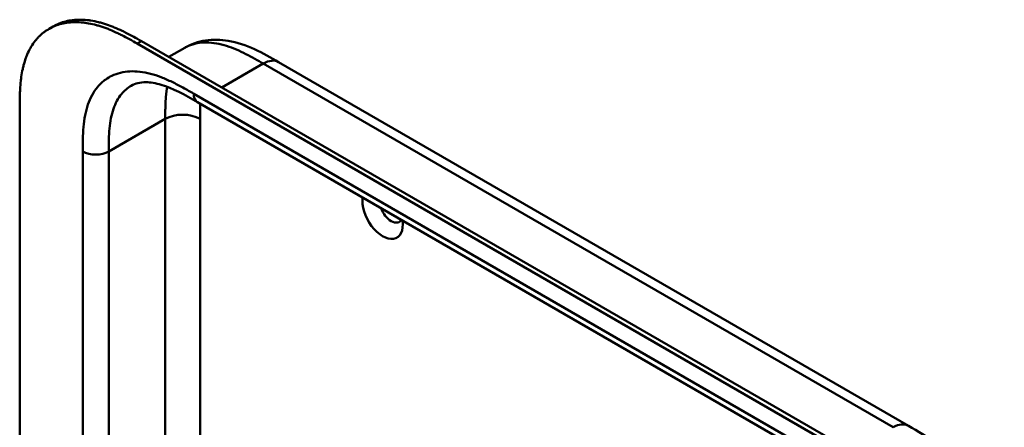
# Model space of a CAD drawing. Header units: millimetres. Extents: x 20 to 833, y 20 to 574.
# Tile 4 of 9: x 159 to 223, y 129 to 156. Entities that reach past the tile are written whole.
import ezdxf

# ---------------------------------------------------------------- set-up
doc = ezdxf.new("R2010")
doc.units = ezdxf.units.MM
doc.header["$LTSCALE"] = 2
doc.layers.add('Sichtbare Kanten(DIN)', color=7, linetype='Continuous', lineweight=50)
doc.layers.add('Sichtbare tangentiale Kanten(DIN)', color=7, linetype='Continuous', lineweight=50)

msp = doc.modelspace()

# ---------------------------------------------------------------- linework, layer by layer
at = {"layer": 'Sichtbare Kanten(DIN)'}
for p, q in [((160.55, 155.298), (160.824, 155.456)), ((166.563, 154.501), (211.514, 128.549)), ((211.239, 128.391), (166.289, 154.343)), ((168.349, 153.47), (169.382, 154.067)), ((169.382, 154.067), (169.382, 154.067)), ((175.491, 153.135), (175.491, 153.135)), ((175.491, 153.135), (216.482, 129.47)), ((158.641, 87.489), (158.641, 150.01)), ((170.214, 150.527), (170.214, 150.527)), ((211.205, 126.862), (170.214, 150.527)), ((216.482, 129.47), (216.482, 129.47))]:
    msp.add_line(p, q, dxfattribs=at)
for centre, major_axis, start_param, end_param in [((182.259, 143.326), (0.93, -1.611), 3.76339, 7.232184), ((182.824, 143.653), (0.53, -0.918), 4.415061, 6.580513)]:
    msp.add_ellipse(centre, major_axis=major_axis, ratio=0.57735, start_param=start_param, end_param=end_param, dxfattribs=at)
for points, knots in [([(166.289, 154.343), (166.123, 154.438), (165.79, 154.626), (165.369, 154.848), (164.945, 155.055), (164.605, 155.206), (164.18, 155.373), (163.84, 155.487), (163.419, 155.601), (163.085, 155.669), (162.675, 155.723), (162.353, 155.74), (161.961, 155.728), (161.657, 155.692), (161.292, 155.613), (161.012, 155.522), (160.68, 155.375), (160.429, 155.231), (160.137, 155.02), (159.921, 154.825), (159.675, 154.553), (159.497, 154.312), (159.299, 153.985), (159.161, 153.704), (159.014, 153.33), (158.916, 153.015), (158.818, 152.603), (158.757, 152.262), (158.702, 151.824), (158.673, 151.466), (158.651, 151.013), (158.641, 150.556), (158.641, 150.191), (158.641, 150.01)], [0.0000069, 0.0000069, 0.0000069, 0.0000069, 0.0407043, 0.0814017, 0.1017504, 0.1424478, 0.1627965, 0.203494, 0.2238427, 0.2645401, 0.2848888, 0.3255862, 0.3459349, 0.3866323, 0.406981, 0.4476784, 0.4680271, 0.5087246, 0.5290733, 0.5697707, 0.5901194, 0.6308168, 0.6511655, 0.6918629, 0.7122116, 0.752909, 0.7732577, 0.8139552, 0.8343039, 0.8750013, 0.89535, 0.9360474, 0.9767448, 0.9767448, 0.9767448, 0.9767448]), ([(160.824, 155.456), (160.889, 155.493), (161.018, 155.562), (161.286, 155.68), (161.566, 155.771), (161.932, 155.851), (162.235, 155.887), (162.627, 155.899), (162.949, 155.881), (163.359, 155.828), (163.693, 155.759), (164.114, 155.645), (164.454, 155.531), (164.879, 155.365), (165.22, 155.214), (165.643, 155.006), (166.065, 154.784), (166.398, 154.596), (166.563, 154.501)], [-0.4889949, -0.4889949, -0.4889949, -0.4889949, -0.4680271, -0.4476784, -0.406981, -0.3866323, -0.3459349, -0.3255862, -0.2848888, -0.2645401, -0.2238427, -0.203494, -0.1627965, -0.1424478, -0.1017504, -0.0814017, -0.0407043, -0.0000069, -0.0000069, -0.0000069, -0.0000069]), ([(169.382, 154.067), (169.803, 154.31), (170.272, 154.469), (171.23, 154.615), (171.729, 154.601), (172.804, 154.42), (173.381, 154.22), (174.471, 153.722), (174.992, 153.424), (175.491, 153.135)], [0, 0, 0, 0, 0.43503, 0.43503, 0.881634, 0.881634, 1.425089, 1.425089, 1.955346, 1.955346, 1.955346, 1.955346]), ([(170.214, 150.527), (169.39, 151.003), (168.572, 151.446), (167.493, 151.767), (167.153, 151.821), (166.468, 151.827), (166.157, 151.744), (165.907, 151.6)], [0, 0, 0, 0, 0.874623, 0.874623, 1.321522, 1.321522, 1.920571, 1.920571, 1.920571, 1.920571]), ([(216.482, 129.47), (217.085, 129.121), (217.726, 128.744), (218.789, 127.948), (219.226, 127.57), (220.267, 126.506), (220.849, 125.744), (221.722, 124.234), (222.053, 123.482), (222.496, 122.028), (222.622, 121.31), (222.723, 120.087), (222.725, 119.561), (222.725, 119.065)], [0, 0, 0, 0, 0.640067, 0.640067, 1.097736, 1.097736, 1.8011, 1.8011, 2.405341, 2.405341, 2.977357, 2.977357, 3.433806, 3.433806, 3.433806, 3.433806])]:
    msp.add_open_spline(points, degree=3, knots=knots, dxfattribs=at)
msp.add_open_spline([(165.907, 151.6), (165.907, 151.6), (165.907, 151.599), (165.907, 151.599)], degree=3, dxfattribs=at)
at = {"layer": 'Sichtbare tangentiale Kanten(DIN)'}
for p, q in [((166.289, 154.343), (166.563, 154.501)), ((171.796, 151.48), (174.491, 153.036)), ((215.482, 129.37), (174.491, 153.036)), ((169.966, 151.077), (210.956, 127.411)), ((168.117, 149.439), (164.44, 147.316)), ((168.117, 149.439), (168.117, 128.139)), ((170.379, 149.439), (170.379, 125.479)), ((162.743, 85.448), (162.743, 147.316)), ((164.44, 147.316), (164.44, 85.448))]:
    msp.add_line(p, q, dxfattribs=at)
for points, knots in [([(174.491, 153.036), (174.314, 153.139), (174.133, 153.244), (173.95, 153.346), (173.756, 153.454), (173.56, 153.561), (173.365, 153.66), (173.158, 153.765), (172.951, 153.862), (172.747, 153.95), (172.531, 154.041), (172.317, 154.122), (172.105, 154.189), (171.883, 154.258), (171.664, 154.313), (171.451, 154.351), (171.229, 154.391), (171.013, 154.412), (170.805, 154.414), (170.592, 154.417), (170.387, 154.4), (170.19, 154.363), (169.992, 154.325), (169.803, 154.267), (169.623, 154.188), (169.54, 154.152), (169.46, 154.112), (169.382, 154.067)], [0, 0, 0, 0, 0.189486, 0.189486, 0.189486, 0.390494, 0.390494, 0.390494, 0.603349, 0.603349, 0.603349, 0.827854, 0.827854, 0.827854, 1.063035, 1.063035, 1.063035, 1.306921, 1.306921, 1.306921, 1.556495, 1.556495, 1.556495, 1.80793, 1.80793, 1.80793, 1.922792, 1.922792, 1.922792, 1.922792]), ([(164.245, 152.012), (164.369, 152.1), (164.839, 152.377), (165.782, 152.605), (166.907, 152.469), (167.845, 152.164), (168.558, 151.852), (169.272, 151.477), (169.738, 151.208), (169.966, 151.077)], [61.376104, 61.376104, 61.376104, 61.376104, 61.563894, 62.050897, 62.537899, 62.7814, 63.024902, 63.268403, 63.511906, 63.511906, 63.511906, 63.511906]), ([(162.743, 147.316), (162.743, 147.577), (162.743, 148.115), (162.783, 148.919), (162.888, 149.682), (163.134, 150.615), (163.573, 151.43), (164.047, 151.872), (164.245, 152.012)], [59.615882, 59.615882, 59.615882, 59.615882, 59.859385, 60.102886, 60.346388, 60.589889, 61.076892, 61.376104, 61.376104, 61.376104, 61.376104]), ([(165.907, 151.599), (165.666, 151.46), (165.192, 151.058), (164.782, 150.298), (164.57, 149.496), (164.477, 148.826), (164.44, 148.094), (164.44, 147.577), (164.44, 147.316)], [61.647296, 61.647296, 61.647296, 61.647296, 62.050896, 62.537899, 62.7814, 63.024901, 63.268403, 63.511905, 63.511905, 63.511905, 63.511905]), ([(170.394, 150.424), (170.393, 150.389), (170.391, 150.354), (170.39, 150.318), (170.386, 150.219), (170.384, 150.119), (170.382, 150.02), (170.379, 149.827), (170.379, 149.633), (170.379, 149.439)], [2.6533931, 2.6533931, 2.6533931, 2.6533931, 2.6862842, 2.6862842, 2.6862842, 2.7781364, 2.7781364, 2.7781364, 2.9561211, 2.9561211, 2.9561211, 2.9561211])]:
    msp.add_open_spline(points, degree=3, knots=knots, dxfattribs=at)
for points, degree in [([(174.491, 153.036), (174.882, 153.262), (175.236, 153.283), (175.491, 153.135)], 3), ([(168.243, 151.526), (168.172, 151.142), (168.132, 150.735), (168.117, 150.31), (168.117, 149.876), (168.117, 149.439)], 5), ([(170.214, 150.527), (170.061, 150.616), (169.966, 150.806), (169.966, 151.077)], 3), ([(170.379, 149.439), (169.755, 149.8), (168.741, 149.8), (168.117, 149.439)], 3), ([(164.44, 147.316), (163.971, 147.045), (163.211, 147.045), (162.743, 147.316)], 3), ([(215.482, 129.371), (215.872, 129.596), (216.226, 129.617), (216.482, 129.47)], 3)]:
    msp.add_open_spline(points, degree=degree, dxfattribs=at)

doc.saveas('drawing.dxf')
